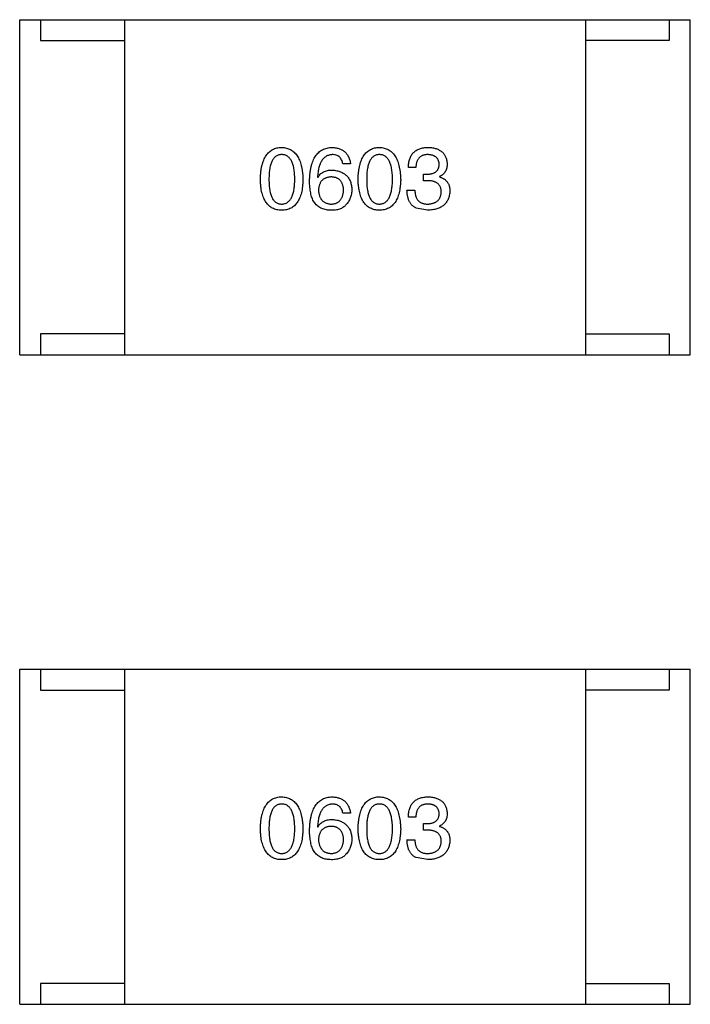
# Model space of a CAD drawing. Header units: inches. Extents: x -39 to 106, y -45 to 75.
# Tile 109 of 222: x 17.84 to 19.44, y -10.63 to -8.28. Entities that reach past the tile are written whole.
import ezdxf

# ---------------------------------------------------------------- set-up
doc = ezdxf.new("R2010")
doc.units = ezdxf.units.IN
doc.header["$LTSCALE"] = 1.21
doc.header["$MEASUREMENT"] = 0
doc.layers.get('0').update_dxf_attribs({"linetype": 'CONTINUOUS'})

msp = doc.modelspace()

# ---------------------------------------------------------------- linework, layer by layer
at = {"color": 7, "linetype": 'Continuous'}
for p, q in [((17.8443, -8.2801), (19.4443, -8.2801)), ((17.8443, -9.0801), (17.8443, -8.2801)), ((17.8943, -8.2801), (17.8943, -8.3301)), ((18.0943, -8.2801), (18.0943, -9.0801)), ((19.1943, -8.2801), (19.1943, -9.0801)), ((19.3943, -8.2801), (19.3943, -8.3301)), ((19.4443, -9.0801), (19.4443, -8.2801)), ((17.8943, -8.3301), (18.0943, -8.3301)), ((19.3943, -8.3301), (19.1943, -8.3301)), ((18.6335, -8.6243), (18.6155, -8.6243)), ((18.7896, -8.6333), (18.7716, -8.6333)), ((18.5548, -8.6563), (18.5556, -8.6571)), ((18.8076, -8.6489), (18.8175, -8.6489)), ((18.8076, -8.6645), (18.8076, -8.6489)), ((18.8167, -8.6645), (18.8076, -8.6645)), ((18.8462, -8.6546), (18.8462, -8.6555)), ((18.7683, -8.6874), (18.7872, -8.6874)), ((18.8175, -8.735), (18.7904, -8.73)), ((18.0943, -9.0301), (17.8943, -9.0301)), ((17.8943, -9.0301), (17.8943, -9.0801)), ((19.1943, -9.0301), (19.3943, -9.0301)), ((19.3943, -9.0301), (19.3943, -9.0801)), ((17.8443, -9.0801), (19.4443, -9.0801)), ((17.8443, -9.8301), (19.4443, -9.8301)), ((17.8443, -10.6301), (17.8443, -9.8301)), ((17.8943, -9.8301), (17.8943, -9.8801)), ((18.0943, -9.8301), (18.0943, -10.6301)), ((19.1943, -9.8301), (19.1943, -10.6301)), ((19.3943, -9.8301), (19.3943, -9.8801)), ((19.4443, -10.6301), (19.4443, -9.8301)), ((17.8943, -9.8801), (18.0943, -9.8801)), ((19.3943, -9.8801), (19.1943, -9.8801)), ((18.6335, -10.1743), (18.6155, -10.1743)), ((18.7896, -10.1833), (18.7716, -10.1833)), ((18.8076, -10.1989), (18.8175, -10.1989)), ((18.8076, -10.2145), (18.8076, -10.1989)), ((18.5548, -10.2063), (18.5556, -10.2071)), ((18.8167, -10.2145), (18.8076, -10.2145)), ((18.8462, -10.2046), (18.8462, -10.2054)), ((18.7683, -10.2374), (18.7872, -10.2374)), ((18.8175, -10.2849), (18.7904, -10.28)), ((18.0943, -10.5801), (17.8943, -10.5801)), ((17.8943, -10.5801), (17.8943, -10.6301)), ((19.1943, -10.5801), (19.3943, -10.5801)), ((19.3943, -10.5801), (19.3943, -10.6301)), ((17.8443, -10.6301), (19.4443, -10.6301))]:
    msp.add_line(p, q, dxfattribs=at)
for points, knots in [([(18.4186, -8.6612), (18.4187, -8.6581), (18.4189, -8.6522), (18.4196, -8.6437), (18.4207, -8.6357), (18.4223, -8.6283), (18.4241, -8.6215), (18.4264, -8.6152), (18.429, -8.6095), (18.432, -8.6045), (18.4353, -8.5999), (18.4391, -8.596), (18.4432, -8.5927), (18.4477, -8.5899), (18.4526, -8.5878), (18.4579, -8.5862), (18.4635, -8.5852), (18.4674, -8.585), (18.4694, -8.585)], [0, 0, 0, 0, 0.088823, 0.172287, 0.250296, 0.323438, 0.392244, 0.456221, 0.516635, 0.573871, 0.628, 0.680335, 0.731489, 0.782557, 0.834044, 0.886738, 0.942089, 1, 1, 1, 1]), ([(18.4694, -8.585), (18.4714, -8.5851), (18.4752, -8.5853), (18.4807, -8.5864), (18.4859, -8.588), (18.4907, -8.5902), (18.4952, -8.593), (18.4993, -8.5964), (18.503, -8.6003), (18.5064, -8.6049), (18.5094, -8.6099), (18.5121, -8.6156), (18.5143, -8.6218), (18.5162, -8.6286), (18.5178, -8.6359), (18.519, -8.6438), (18.5198, -8.6523), (18.5201, -8.6582), (18.5202, -8.6612)], [0, 0, 0, 0, 0.057415, 0.112361, 0.16496, 0.216437, 0.267441, 0.318839, 0.371478, 0.426325, 0.483626, 0.544235, 0.608673, 0.677374, 0.750405, 0.828394, 0.911525, 1, 1, 1, 1]), ([(18.536, -8.6645), (18.5361, -8.6613), (18.5363, -8.6552), (18.5371, -8.6464), (18.5382, -8.6381), (18.5399, -8.6304), (18.5418, -8.6233), (18.5442, -8.6169), (18.547, -8.611), (18.5502, -8.6057), (18.5537, -8.601), (18.5578, -8.5969), (18.5622, -8.5933), (18.567, -8.5904), (18.5722, -8.5881), (18.5778, -8.5864), (18.5838, -8.5853), (18.588, -8.5851), (18.5901, -8.585)], [0, 0, 0, 0, 0.087517, 0.169686, 0.246944, 0.319347, 0.387088, 0.450961, 0.511075, 0.567974, 0.622351, 0.675039, 0.726853, 0.778688, 0.83093, 0.884738, 0.941043, 1, 1, 1, 1]), ([(18.5901, -8.585), (18.5917, -8.5851), (18.5948, -8.5854), (18.5993, -8.586), (18.6035, -8.587), (18.6075, -8.5883), (18.6112, -8.5898), (18.6146, -8.5916), (18.6178, -8.5936), (18.6207, -8.596), (18.6232, -8.5986), (18.6255, -8.6015), (18.6276, -8.6046), (18.6293, -8.608), (18.6308, -8.6117), (18.632, -8.6157), (18.633, -8.6199), (18.6333, -8.6228), (18.6335, -8.6243)], [0, 0, 0, 0, 0.073784, 0.144317, 0.211047, 0.274818, 0.336501, 0.395724, 0.453465, 0.510016, 0.566585, 0.622844, 0.680328, 0.739335, 0.800408, 0.863904, 0.93053, 1, 1, 1, 1]), ([(18.6517, -8.6612), (18.6518, -8.6581), (18.652, -8.6522), (18.6528, -8.6437), (18.6539, -8.6357), (18.6554, -8.6283), (18.6573, -8.6215), (18.6595, -8.6152), (18.6621, -8.6095), (18.6651, -8.6045), (18.6685, -8.5999), (18.6722, -8.596), (18.6764, -8.5927), (18.6809, -8.5899), (18.6858, -8.5878), (18.691, -8.5862), (18.6967, -8.5852), (18.7006, -8.585), (18.7025, -8.585)], [0, 0, 0, 0, 0.088823, 0.172287, 0.250296, 0.323438, 0.392244, 0.456221, 0.516635, 0.573871, 0.628, 0.680335, 0.731489, 0.782557, 0.834044, 0.886738, 0.942089, 1, 1, 1, 1]), ([(18.7025, -8.585), (18.7045, -8.5851), (18.7083, -8.5853), (18.7139, -8.5864), (18.7191, -8.588), (18.7239, -8.5902), (18.7284, -8.593), (18.7325, -8.5964), (18.7362, -8.6003), (18.7396, -8.6049), (18.7426, -8.6099), (18.7452, -8.6156), (18.7475, -8.6218), (18.7494, -8.6286), (18.7509, -8.6359), (18.7521, -8.6438), (18.753, -8.6523), (18.7532, -8.6582), (18.7534, -8.6612)], [0, 0, 0, 0, 0.057415, 0.112361, 0.16496, 0.216437, 0.267441, 0.318839, 0.371478, 0.426325, 0.483626, 0.544235, 0.608673, 0.677374, 0.750405, 0.828394, 0.911525, 1, 1, 1, 1]), ([(18.7716, -8.6333), (18.7716, -8.6314), (18.7718, -8.6277), (18.7724, -8.6223), (18.7734, -8.6172), (18.7748, -8.6125), (18.7765, -8.6082), (18.7786, -8.6042), (18.781, -8.6006), (18.7838, -8.5974), (18.787, -8.5945), (18.7905, -8.5921), (18.7944, -8.5899), (18.7987, -8.5882), (18.8033, -8.5868), (18.8083, -8.5858), (18.8136, -8.5851), (18.8172, -8.585), (18.8191, -8.585)], [0, 0, 0, 0, 0.074804, 0.144899, 0.211458, 0.274554, 0.334363, 0.392059, 0.448123, 0.503024, 0.558154, 0.613471, 0.670844, 0.729926, 0.792003, 0.857405, 0.926768, 1, 1, 1, 1]), ([(18.8191, -8.585), (18.8208, -8.585), (18.8242, -8.5852), (18.8291, -8.5859), (18.8336, -8.5867), (18.8379, -8.5879), (18.8418, -8.5893), (18.8454, -8.5911), (18.8487, -8.593), (18.8517, -8.5953), (18.8544, -8.5979), (18.8568, -8.6007), (18.8588, -8.6039), (18.8606, -8.6072), (18.8619, -8.6109), (18.863, -8.6149), (18.8638, -8.6191), (18.8641, -8.622), (18.8642, -8.6235)], [0, 0, 0, 0, 0.077845, 0.151584, 0.221397, 0.287366, 0.350104, 0.410398, 0.467998, 0.524388, 0.579979, 0.635152, 0.690917, 0.747936, 0.806661, 0.867861, 0.932479, 1, 1, 1, 1]), ([(18.4694, -8.6022), (18.4682, -8.6022), (18.4658, -8.6023), (18.4623, -8.603), (18.4591, -8.6041), (18.4561, -8.6058), (18.4533, -8.6079), (18.4508, -8.6105), (18.4486, -8.6135), (18.4466, -8.617), (18.4448, -8.6209), (18.4432, -8.6253), (18.442, -8.6302), (18.4409, -8.6355), (18.4401, -8.6413), (18.4395, -8.6475), (18.4391, -8.6542), (18.4391, -8.6588), (18.4391, -8.6612)], [0, 0, 0, 0, 0.049764, 0.097007, 0.143217, 0.188577, 0.235116, 0.282997, 0.333719, 0.387776, 0.445989, 0.508679, 0.576563, 0.649481, 0.728235, 0.812722, 0.903548, 1, 1, 1, 1]), ([(18.5005, -8.6612), (18.5005, -8.6588), (18.5005, -8.6542), (18.5001, -8.6475), (18.4995, -8.6413), (18.4987, -8.6355), (18.4976, -8.6302), (18.4963, -8.6253), (18.4947, -8.6209), (18.4929, -8.617), (18.4908, -8.6135), (18.4885, -8.6105), (18.4859, -8.6079), (18.4831, -8.6058), (18.48, -8.6041), (18.4767, -8.603), (18.4731, -8.6023), (18.4707, -8.6022), (18.4694, -8.6022)], [0, 0, 0, 0, 0.095719, 0.185854, 0.269738, 0.347952, 0.420315, 0.487894, 0.550245, 0.608186, 0.662454, 0.713283, 0.761375, 0.808209, 0.854301, 0.901312, 0.949396, 1, 1, 1, 1]), ([(18.5901, -8.6022), (18.5888, -8.6023), (18.5862, -8.6025), (18.5826, -8.6033), (18.5791, -8.6045), (18.5759, -8.6061), (18.5728, -8.6081), (18.57, -8.6105), (18.5675, -8.6134), (18.5652, -8.6165), (18.5631, -8.6201), (18.5612, -8.6241), (18.5596, -8.6285), (18.5582, -8.6333), (18.557, -8.6385), (18.556, -8.6441), (18.5553, -8.65), (18.555, -8.6542), (18.5548, -8.6563)], [0, 0, 0, 0, 0.054741, 0.107075, 0.158339, 0.208382, 0.258772, 0.310045, 0.362765, 0.417822, 0.475982, 0.537466, 0.602901, 0.673037, 0.747247, 0.826291, 0.910782, 1, 1, 1, 1]), ([(18.6155, -8.6243), (18.6151, -8.6226), (18.6144, -8.6192), (18.6125, -8.6147), (18.6101, -8.6108), (18.6072, -8.6076), (18.6037, -8.6051), (18.5996, -8.6034), (18.595, -8.6023), (18.5918, -8.6022), (18.5901, -8.6022)], [0, 0, 0, 0, 0.1439, 0.274233, 0.394478, 0.509388, 0.621911, 0.738504, 0.863414, 1, 1, 1, 1]), ([(18.7025, -8.6022), (18.7013, -8.6022), (18.6989, -8.6023), (18.6954, -8.603), (18.6922, -8.6041), (18.6892, -8.6058), (18.6865, -8.6079), (18.6839, -8.6105), (18.6817, -8.6135), (18.6797, -8.617), (18.6779, -8.6209), (18.6764, -8.6253), (18.6751, -8.6302), (18.674, -8.6355), (18.6732, -8.6413), (18.6727, -8.6475), (18.6723, -8.6542), (18.6722, -8.6588), (18.6722, -8.6612)], [0, 0, 0, 0, 0.049764, 0.097007, 0.143217, 0.188577, 0.235116, 0.282997, 0.333719, 0.387776, 0.445989, 0.508679, 0.576563, 0.649481, 0.728235, 0.812722, 0.903548, 1, 1, 1, 1]), ([(18.7337, -8.6612), (18.7337, -8.6588), (18.7336, -8.6542), (18.7333, -8.6475), (18.7327, -8.6413), (18.7318, -8.6355), (18.7307, -8.6302), (18.7294, -8.6253), (18.7278, -8.6209), (18.726, -8.617), (18.7239, -8.6135), (18.7216, -8.6105), (18.719, -8.6079), (18.7162, -8.6058), (18.7132, -8.6041), (18.7098, -8.603), (18.7063, -8.6023), (18.7038, -8.6022), (18.7025, -8.6022)], [0, 0, 0, 0, 0.095719, 0.185854, 0.269738, 0.347952, 0.420315, 0.487894, 0.550245, 0.608186, 0.662454, 0.713283, 0.761375, 0.808209, 0.854301, 0.901312, 0.949396, 1, 1, 1, 1]), ([(18.8183, -8.6022), (18.8172, -8.6022), (18.815, -8.6022), (18.8118, -8.6026), (18.8088, -8.6032), (18.8061, -8.6041), (18.8035, -8.6051), (18.8012, -8.6065), (18.7991, -8.6081), (18.7971, -8.6099), (18.7955, -8.612), (18.794, -8.6144), (18.7927, -8.6169), (18.7917, -8.6197), (18.7908, -8.6228), (18.7902, -8.6261), (18.7898, -8.6296), (18.7897, -8.6321), (18.7896, -8.6333)], [0, 0, 0, 0, 0.069877, 0.136363, 0.198671, 0.257968, 0.315462, 0.370709, 0.425568, 0.479847, 0.535753, 0.592303, 0.651386, 0.713311, 0.778642, 0.84836, 0.921866, 1, 1, 1, 1]), ([(18.8454, -8.6251), (18.8453, -8.6242), (18.8451, -8.6225), (18.8446, -8.62), (18.8439, -8.6176), (18.8431, -8.6154), (18.8421, -8.6134), (18.8408, -8.6115), (18.8394, -8.6098), (18.8378, -8.6083), (18.836, -8.6069), (18.834, -8.6057), (18.8319, -8.6047), (18.8295, -8.6038), (18.827, -8.6032), (18.8242, -8.6027), (18.8213, -8.6023), (18.8193, -8.6022), (18.8183, -8.6022)], [0, 0, 0, 0, 0.067655, 0.132224, 0.194132, 0.253145, 0.309858, 0.366002, 0.421361, 0.47702, 0.532632, 0.590536, 0.65067, 0.713258, 0.779588, 0.848803, 0.921949, 1, 1, 1, 1]), ([(18.8642, -8.6235), (18.8642, -8.6253), (18.8641, -8.6289), (18.8632, -8.634), (18.8618, -8.6386), (18.8598, -8.6428), (18.8573, -8.6465), (18.8541, -8.6497), (18.8504, -8.6525), (18.8476, -8.6539), (18.8462, -8.6546)], [0, 0, 0, 0, 0.143686, 0.277942, 0.40333, 0.521785, 0.638573, 0.755208, 0.874773, 1, 1, 1, 1]), ([(18.5556, -8.6571), (18.5565, -8.6557), (18.5582, -8.6528), (18.5614, -8.6491), (18.565, -8.646), (18.5692, -8.6434), (18.5738, -8.6415), (18.5788, -8.64), (18.5843, -8.6392), (18.5881, -8.6391), (18.5901, -8.6391)], [0, 0, 0, 0, 0.122276, 0.239997, 0.35611, 0.473903, 0.59404, 0.720428, 0.855383, 1, 1, 1, 1]), ([(18.5901, -8.6391), (18.5919, -8.6392), (18.5954, -8.6396), (18.6006, -8.6404), (18.6054, -8.6416), (18.6099, -8.6431), (18.614, -8.645), (18.6178, -8.6471), (18.6212, -8.6496), (18.6243, -8.6523), (18.6271, -8.6554), (18.6295, -8.6588), (18.6316, -8.6626), (18.6334, -8.6666), (18.6347, -8.671), (18.6358, -8.6756), (18.6365, -8.6806), (18.6367, -8.684), (18.6368, -8.6858)], [0, 0, 0, 0, 0.074228, 0.144548, 0.211288, 0.274576, 0.335162, 0.393915, 0.450599, 0.506657, 0.562409, 0.618617, 0.676096, 0.735061, 0.79654, 0.860906, 0.928473, 1, 1, 1, 1]), ([(18.8175, -8.6489), (18.8186, -8.6488), (18.8207, -8.6488), (18.8238, -8.6484), (18.8267, -8.6478), (18.8293, -8.6472), (18.8318, -8.6463), (18.8341, -8.6452), (18.8361, -8.644), (18.838, -8.6426), (18.8396, -8.641), (18.8411, -8.6392), (18.8423, -8.6373), (18.8434, -8.6352), (18.8442, -8.6329), (18.8448, -8.6305), (18.8452, -8.6279), (18.8453, -8.6261), (18.8454, -8.6251)], [0, 0, 0, 0, 0.079415, 0.154091, 0.22508, 0.29186, 0.355026, 0.415127, 0.472418, 0.528511, 0.583551, 0.638361, 0.693547, 0.750023, 0.807857, 0.868401, 0.932259, 1, 1, 1, 1]), ([(18.4694, -8.735), (18.4674, -8.7349), (18.4635, -8.7347), (18.4579, -8.7338), (18.4526, -8.7322), (18.4477, -8.7302), (18.4432, -8.7275), (18.4391, -8.7243), (18.4353, -8.7205), (18.432, -8.7161), (18.429, -8.7112), (18.4264, -8.7057), (18.4241, -8.6996), (18.4223, -8.693), (18.4207, -8.6859), (18.4196, -8.6781), (18.4189, -8.6699), (18.4187, -8.6641), (18.4186, -8.6612)], [0, 0, 0, 0, 0.059135, 0.115606, 0.169241, 0.221578, 0.273261, 0.324749, 0.377329, 0.431642, 0.488541, 0.548597, 0.612232, 0.680174, 0.752504, 0.829777, 0.912307, 1, 1, 1, 1]), ([(18.4391, -8.6612), (18.4391, -8.6636), (18.4391, -8.6682), (18.4395, -8.6749), (18.4401, -8.6811), (18.4409, -8.6869), (18.442, -8.6922), (18.4432, -8.6971), (18.4448, -8.7015), (18.4466, -8.7054), (18.4486, -8.7089), (18.4508, -8.7119), (18.4533, -8.7145), (18.4561, -8.7166), (18.459, -8.7182), (18.4623, -8.7194), (18.4658, -8.7201), (18.4682, -8.7202), (18.4694, -8.7202)], [0, 0, 0, 0, 0.096457, 0.187288, 0.27178, 0.350132, 0.423455, 0.491343, 0.554037, 0.612253, 0.666313, 0.717038, 0.764921, 0.811214, 0.856775, 0.902988, 0.950234, 1, 1, 1, 1]), ([(18.4694, -8.7202), (18.4707, -8.7201), (18.4731, -8.72), (18.4767, -8.7192), (18.48, -8.718), (18.4831, -8.7163), (18.4859, -8.7141), (18.4885, -8.7115), (18.4908, -8.7085), (18.4929, -8.705), (18.4947, -8.7011), (18.4963, -8.6967), (18.4976, -8.6919), (18.4987, -8.6866), (18.4995, -8.6809), (18.5001, -8.6747), (18.5005, -8.6681), (18.5005, -8.6635), (18.5005, -8.6612)], [0, 0, 0, 0, 0.050879, 0.099377, 0.146973, 0.193618, 0.240619, 0.289461, 0.34047, 0.395283, 0.453059, 0.515633, 0.582666, 0.655287, 0.732971, 0.815933, 0.905166, 1, 1, 1, 1]), ([(18.5202, -8.6612), (18.5201, -8.6641), (18.5199, -8.6699), (18.5191, -8.6781), (18.5181, -8.6859), (18.5165, -8.693), (18.5147, -8.6996), (18.5124, -8.7057), (18.5098, -8.7112), (18.5068, -8.7161), (18.5035, -8.7205), (18.4997, -8.7243), (18.4956, -8.7275), (18.491, -8.7302), (18.4861, -8.7322), (18.4809, -8.7338), (18.4753, -8.7347), (18.4714, -8.7349), (18.4694, -8.735)], [0, 0, 0, 0, 0.08769, 0.170218, 0.24749, 0.319818, 0.387758, 0.451391, 0.511445, 0.568185, 0.622681, 0.67526, 0.726746, 0.778428, 0.830764, 0.884397, 0.940866, 1, 1, 1, 1]), ([(18.5466, -8.7153), (18.5458, -8.7137), (18.544, -8.7105), (18.5418, -8.7053), (18.54, -8.6996), (18.5386, -8.6934), (18.5374, -8.6869), (18.5366, -8.6798), (18.536, -8.6723), (18.536, -8.6671), (18.536, -8.6645)], [0, 0, 0, 0, 0.101889, 0.209155, 0.322694, 0.442863, 0.569758, 0.70479, 0.848502, 1, 1, 1, 1]), ([(18.5876, -8.6555), (18.5864, -8.6555), (18.5842, -8.6556), (18.5809, -8.6561), (18.5778, -8.6568), (18.575, -8.6577), (18.5723, -8.6588), (18.5699, -8.6603), (18.5677, -8.6619), (18.5657, -8.6638), (18.5638, -8.6659), (18.5623, -8.6683), (18.5609, -8.6709), (18.5597, -8.6738), (18.5588, -8.6768), (18.558, -8.6802), (18.5575, -8.6837), (18.5574, -8.6862), (18.5573, -8.6874)], [0, 0, 0, 0, 0.070453, 0.136523, 0.199866, 0.260392, 0.318446, 0.374657, 0.430182, 0.485556, 0.541071, 0.598396, 0.657208, 0.718642, 0.783247, 0.851631, 0.923928, 1, 1, 1, 1]), ([(18.6171, -8.6866), (18.617, -8.6854), (18.6169, -8.683), (18.6164, -8.6795), (18.6156, -8.6763), (18.6147, -8.6733), (18.6136, -8.6705), (18.6123, -8.668), (18.6107, -8.6657), (18.609, -8.6636), (18.607, -8.6618), (18.6048, -8.6602), (18.6025, -8.6588), (18.5999, -8.6576), (18.5971, -8.6567), (18.5941, -8.6561), (18.5909, -8.6556), (18.5887, -8.6555), (18.5876, -8.6555)], [0, 0, 0, 0, 0.076288, 0.14871, 0.216387, 0.281386, 0.342528, 0.402111, 0.4591, 0.514852, 0.569974, 0.625644, 0.682226, 0.740156, 0.800362, 0.863471, 0.930116, 1, 1, 1, 1]), ([(18.7025, -8.735), (18.7006, -8.7349), (18.6967, -8.7347), (18.691, -8.7338), (18.6858, -8.7322), (18.6809, -8.7302), (18.6764, -8.7275), (18.6722, -8.7243), (18.6685, -8.7205), (18.6651, -8.7161), (18.6621, -8.7112), (18.6595, -8.7057), (18.6573, -8.6996), (18.6554, -8.693), (18.6539, -8.6859), (18.6528, -8.6781), (18.652, -8.6699), (18.6518, -8.6641), (18.6517, -8.6612)], [0, 0, 0, 0, 0.059135, 0.115606, 0.169241, 0.221578, 0.273261, 0.324749, 0.377329, 0.431642, 0.488541, 0.548597, 0.612232, 0.680174, 0.752504, 0.829777, 0.912307, 1, 1, 1, 1]), ([(18.6722, -8.6612), (18.6722, -8.6636), (18.6723, -8.6682), (18.6727, -8.6749), (18.6732, -8.6811), (18.674, -8.6869), (18.6751, -8.6922), (18.6764, -8.6971), (18.6779, -8.7015), (18.6797, -8.7054), (18.6817, -8.7089), (18.6839, -8.7119), (18.6865, -8.7145), (18.6892, -8.7166), (18.6922, -8.7182), (18.6954, -8.7194), (18.6989, -8.7201), (18.7013, -8.7202), (18.7025, -8.7202)], [0, 0, 0, 0, 0.096457, 0.187288, 0.27178, 0.350132, 0.423455, 0.491343, 0.554037, 0.612253, 0.666313, 0.717038, 0.764921, 0.811214, 0.856775, 0.902988, 0.950234, 1, 1, 1, 1]), ([(18.7025, -8.7202), (18.7038, -8.7201), (18.7063, -8.72), (18.7098, -8.7192), (18.7132, -8.718), (18.7162, -8.7163), (18.7191, -8.7141), (18.7216, -8.7115), (18.7239, -8.7085), (18.726, -8.705), (18.7279, -8.7011), (18.7294, -8.6967), (18.7307, -8.6919), (18.7318, -8.6866), (18.7327, -8.6809), (18.7333, -8.6747), (18.7336, -8.6681), (18.7337, -8.6635), (18.7337, -8.6612)], [0, 0, 0, 0, 0.050879, 0.099377, 0.146973, 0.193618, 0.240619, 0.289461, 0.34047, 0.395283, 0.453059, 0.515633, 0.582666, 0.655287, 0.732971, 0.815933, 0.905166, 1, 1, 1, 1]), ([(18.7534, -8.6612), (18.7533, -8.6641), (18.7531, -8.6699), (18.7523, -8.6781), (18.7512, -8.6859), (18.7497, -8.693), (18.7478, -8.6996), (18.7456, -8.7057), (18.743, -8.7112), (18.74, -8.7161), (18.7366, -8.7205), (18.7329, -8.7243), (18.7287, -8.7275), (18.7242, -8.7302), (18.7193, -8.7322), (18.714, -8.7338), (18.7084, -8.7347), (18.7045, -8.7349), (18.7025, -8.735)], [0, 0, 0, 0, 0.08769, 0.170218, 0.24749, 0.319818, 0.387758, 0.451391, 0.511445, 0.568185, 0.622681, 0.67526, 0.726746, 0.778428, 0.830764, 0.884397, 0.940866, 1, 1, 1, 1]), ([(18.8503, -8.6915), (18.8503, -8.6904), (18.8502, -8.6883), (18.8498, -8.6852), (18.8491, -8.6824), (18.8482, -8.6797), (18.8471, -8.6772), (18.8456, -8.675), (18.8439, -8.673), (18.8419, -8.6712), (18.8396, -8.6696), (18.8371, -8.6682), (18.8344, -8.667), (18.8313, -8.6661), (18.828, -8.6653), (18.8245, -8.6649), (18.8206, -8.6645), (18.818, -8.6645), (18.8167, -8.6645)], [0, 0, 0, 0, 0.066518, 0.129194, 0.188613, 0.245254, 0.300032, 0.353805, 0.407079, 0.461108, 0.516272, 0.574141, 0.634837, 0.699275, 0.767504, 0.840272, 0.917505, 1, 1, 1, 1]), ([(18.8462, -8.6555), (18.8472, -8.6558), (18.8491, -8.6564), (18.8519, -8.6575), (18.8545, -8.6588), (18.8569, -8.6603), (18.8591, -8.6619), (18.8612, -8.6636), (18.863, -8.6655), (18.8647, -8.6675), (18.8661, -8.6697), (18.8674, -8.672), (18.8684, -8.6745), (18.8692, -8.6772), (18.87, -8.6799), (18.8704, -8.6828), (18.8707, -8.6859), (18.8707, -8.688), (18.8708, -8.6891)], [0, 0, 0, 0, 0.069445, 0.136039, 0.200011, 0.261745, 0.322328, 0.381403, 0.438864, 0.496655, 0.554398, 0.612391, 0.672266, 0.733005, 0.79604, 0.861293, 0.928785, 1, 1, 1, 1]), ([(18.5573, -8.6874), (18.5574, -8.6887), (18.5575, -8.6912), (18.5581, -8.6949), (18.5588, -8.6983), (18.5598, -8.7014), (18.5609, -8.7043), (18.5624, -8.707), (18.564, -8.7095), (18.5659, -8.7116), (18.5679, -8.7136), (18.5702, -8.7152), (18.5727, -8.7167), (18.5754, -8.7179), (18.5784, -8.7189), (18.5815, -8.7196), (18.5849, -8.7201), (18.5872, -8.7202), (18.5884, -8.7202)], [0, 0, 0, 0, 0.076467, 0.148148, 0.216496, 0.280559, 0.342274, 0.401168, 0.458322, 0.514073, 0.569257, 0.62465, 0.68124, 0.739113, 0.799947, 0.862804, 0.929597, 1, 1, 1, 1]), ([(18.5884, -8.7202), (18.5895, -8.7201), (18.5917, -8.7199), (18.5948, -8.7194), (18.5977, -8.7186), (18.6004, -8.7176), (18.6029, -8.7163), (18.6052, -8.7148), (18.6073, -8.713), (18.6092, -8.711), (18.6109, -8.7088), (18.6124, -8.7063), (18.6137, -8.7036), (18.6148, -8.7007), (18.6157, -8.6975), (18.6163, -8.6941), (18.6169, -8.6904), (18.617, -8.6879), (18.6171, -8.6866)], [0, 0, 0, 0, 0.066682, 0.130303, 0.190802, 0.248749, 0.30534, 0.361219, 0.415721, 0.471765, 0.528279, 0.586428, 0.64659, 0.710143, 0.776461, 0.846692, 0.921137, 1, 1, 1, 1]), ([(18.6368, -8.6858), (18.6367, -8.6875), (18.6366, -8.691), (18.636, -8.6961), (18.6348, -8.701), (18.6332, -8.7057), (18.6311, -8.7102), (18.6286, -8.7146), (18.6255, -8.7188), (18.6232, -8.7214), (18.622, -8.7227)], [0, 0, 0, 0, 0.12904, 0.253809, 0.377066, 0.499122, 0.621469, 0.744665, 0.870607, 1, 1, 1, 1]), ([(18.7904, -8.73), (18.7896, -8.7296), (18.7878, -8.7288), (18.7854, -8.7272), (18.7831, -8.7256), (18.781, -8.7237), (18.7791, -8.7217), (18.7773, -8.7195), (18.7757, -8.717), (18.7742, -8.7145), (18.7729, -8.7117), (18.7717, -8.7088), (18.7708, -8.7056), (18.77, -8.7023), (18.7693, -8.6989), (18.7688, -8.6952), (18.7685, -8.6914), (18.7684, -8.6888), (18.7683, -8.6874)], [0, 0, 0, 0, 0.056906, 0.113264, 0.168825, 0.223843, 0.279195, 0.335267, 0.392098, 0.450414, 0.51054, 0.572219, 0.636652, 0.703156, 0.773102, 0.845505, 0.921063, 1, 1, 1, 1]), ([(18.7872, -8.6874), (18.7872, -8.6887), (18.7873, -8.6913), (18.7878, -8.695), (18.7884, -8.6985), (18.7893, -8.7017), (18.7905, -8.7047), (18.7919, -8.7074), (18.7935, -8.7098), (18.7953, -8.712), (18.7974, -8.714), (18.7997, -8.7157), (18.8022, -8.7171), (18.805, -8.7182), (18.808, -8.7191), (18.8112, -8.7197), (18.8147, -8.7201), (18.8171, -8.7202), (18.8183, -8.7202)], [0, 0, 0, 0, 0.07723, 0.149593, 0.217944, 0.282232, 0.34411, 0.402297, 0.458791, 0.513966, 0.568538, 0.623291, 0.679957, 0.737243, 0.798142, 0.86118, 0.928728, 1, 1, 1, 1]), ([(18.8708, -8.6891), (18.8706, -8.6909), (18.8704, -8.6943), (18.8695, -8.6994), (18.8682, -8.7041), (18.8666, -8.7085), (18.8646, -8.7126), (18.8622, -8.7163), (18.8594, -8.7197), (18.8563, -8.7227), (18.8527, -8.7255), (18.8488, -8.7278), (18.8445, -8.7299), (18.8398, -8.7316), (18.8348, -8.7329), (18.8293, -8.734), (18.8235, -8.7347), (18.8195, -8.7349), (18.8175, -8.735)], [0, 0, 0, 0, 0.068236, 0.132937, 0.194125, 0.253174, 0.310181, 0.365986, 0.421096, 0.476216, 0.532352, 0.590232, 0.649824, 0.71274, 0.778406, 0.848058, 0.921922, 1, 1, 1, 1]), ([(18.8183, -8.7202), (18.8195, -8.7201), (18.8219, -8.72), (18.8254, -8.7194), (18.8286, -8.7187), (18.8316, -8.7179), (18.8344, -8.7168), (18.837, -8.7155), (18.8394, -8.714), (18.8415, -8.7123), (18.8434, -8.7103), (18.8451, -8.7083), (18.8465, -8.7059), (18.8477, -8.7034), (18.8487, -8.7008), (18.8495, -8.6978), (18.85, -8.6948), (18.8502, -8.6926), (18.8503, -8.6915)], [0, 0, 0, 0, 0.076694, 0.149502, 0.218019, 0.283183, 0.345589, 0.405199, 0.462852, 0.519478, 0.575313, 0.630559, 0.687006, 0.744638, 0.804006, 0.866059, 0.931486, 1, 1, 1, 1]), ([(18.5852, -8.735), (18.5831, -8.7348), (18.5791, -8.7346), (18.5733, -8.7335), (18.5678, -8.7319), (18.5628, -8.7297), (18.5581, -8.727), (18.5539, -8.7236), (18.5499, -8.7198), (18.5477, -8.7168), (18.5466, -8.7153)], [0, 0, 0, 0, 0.137449, 0.267856, 0.393219, 0.514735, 0.63397, 0.753734, 0.874967, 1, 1, 1, 1]), ([(18.622, -8.7227), (18.6211, -8.7237), (18.6192, -8.7258), (18.6157, -8.7284), (18.6118, -8.7307), (18.6074, -8.7324), (18.6025, -8.7337), (18.5972, -8.7346), (18.5913, -8.7351), (18.5873, -8.735), (18.5852, -8.735)], [0, 0, 0, 0, 0.105033, 0.21147, 0.321511, 0.438526, 0.563605, 0.698055, 0.843218, 1, 1, 1, 1]), ([(18.4186, -10.2112), (18.4187, -10.2081), (18.4189, -10.2022), (18.4196, -10.1937), (18.4207, -10.1857), (18.4223, -10.1783), (18.4241, -10.1714), (18.4264, -10.1652), (18.429, -10.1595), (18.432, -10.1544), (18.4353, -10.1499), (18.4391, -10.146), (18.4432, -10.1427), (18.4477, -10.1399), (18.4526, -10.1378), (18.4579, -10.1362), (18.4635, -10.1352), (18.4674, -10.135), (18.4694, -10.1349)], [0, 0, 0, 0, 0.088823, 0.172287, 0.250296, 0.323438, 0.392244, 0.456221, 0.516635, 0.573871, 0.628, 0.680335, 0.731489, 0.782557, 0.834044, 0.886738, 0.942089, 1, 1, 1, 1]), ([(18.4694, -10.1349), (18.4714, -10.1351), (18.4752, -10.1353), (18.4807, -10.1364), (18.4859, -10.138), (18.4907, -10.1402), (18.4952, -10.143), (18.4993, -10.1464), (18.503, -10.1503), (18.5064, -10.1548), (18.5094, -10.1599), (18.5121, -10.1656), (18.5143, -10.1718), (18.5162, -10.1786), (18.5178, -10.1859), (18.519, -10.1938), (18.5198, -10.2023), (18.5201, -10.2082), (18.5202, -10.2112)], [0, 0, 0, 0, 0.057415, 0.112361, 0.16496, 0.216437, 0.267441, 0.318839, 0.371478, 0.426325, 0.483626, 0.544235, 0.608673, 0.677374, 0.750405, 0.828394, 0.911525, 1, 1, 1, 1]), ([(18.536, -10.2145), (18.5361, -10.2113), (18.5363, -10.2052), (18.5371, -10.1963), (18.5382, -10.1881), (18.5399, -10.1804), (18.5418, -10.1733), (18.5442, -10.1669), (18.547, -10.161), (18.5502, -10.1557), (18.5537, -10.1509), (18.5578, -10.1468), (18.5622, -10.1433), (18.567, -10.1404), (18.5722, -10.1381), (18.5778, -10.1364), (18.5838, -10.1353), (18.588, -10.1351), (18.5901, -10.1349)], [0, 0, 0, 0, 0.087517, 0.169686, 0.246944, 0.319347, 0.387088, 0.450961, 0.511075, 0.567974, 0.622351, 0.675039, 0.726853, 0.778688, 0.83093, 0.884738, 0.941043, 1, 1, 1, 1]), ([(18.5901, -10.1349), (18.5917, -10.1351), (18.5948, -10.1353), (18.5993, -10.136), (18.6035, -10.137), (18.6075, -10.1383), (18.6112, -10.1398), (18.6146, -10.1416), (18.6178, -10.1436), (18.6207, -10.1459), (18.6232, -10.1486), (18.6255, -10.1515), (18.6276, -10.1546), (18.6293, -10.158), (18.6308, -10.1617), (18.632, -10.1657), (18.633, -10.1699), (18.6333, -10.1728), (18.6335, -10.1743)], [0, 0, 0, 0, 0.073784, 0.144317, 0.211047, 0.274818, 0.336501, 0.395724, 0.453465, 0.510016, 0.566585, 0.622844, 0.680328, 0.739335, 0.800408, 0.863904, 0.93053, 1, 1, 1, 1]), ([(18.6517, -10.2112), (18.6518, -10.2081), (18.652, -10.2022), (18.6528, -10.1937), (18.6539, -10.1857), (18.6554, -10.1783), (18.6573, -10.1714), (18.6595, -10.1652), (18.6621, -10.1595), (18.6651, -10.1544), (18.6685, -10.1499), (18.6722, -10.146), (18.6764, -10.1427), (18.6809, -10.1399), (18.6858, -10.1378), (18.691, -10.1362), (18.6967, -10.1352), (18.7006, -10.135), (18.7025, -10.1349)], [0, 0, 0, 0, 0.088823, 0.172287, 0.250296, 0.323438, 0.392244, 0.456221, 0.516635, 0.573871, 0.628, 0.680335, 0.731489, 0.782557, 0.834044, 0.886738, 0.942089, 1, 1, 1, 1]), ([(18.7025, -10.1349), (18.7045, -10.1351), (18.7083, -10.1353), (18.7139, -10.1364), (18.7191, -10.138), (18.7239, -10.1402), (18.7284, -10.143), (18.7325, -10.1464), (18.7362, -10.1503), (18.7396, -10.1548), (18.7426, -10.1599), (18.7452, -10.1656), (18.7475, -10.1718), (18.7494, -10.1786), (18.7509, -10.1859), (18.7521, -10.1938), (18.753, -10.2023), (18.7532, -10.2082), (18.7534, -10.2112)], [0, 0, 0, 0, 0.057415, 0.112361, 0.16496, 0.216437, 0.267441, 0.318839, 0.371478, 0.426325, 0.483626, 0.544235, 0.608673, 0.677374, 0.750405, 0.828394, 0.911525, 1, 1, 1, 1]), ([(18.7716, -10.1833), (18.7716, -10.1814), (18.7718, -10.1777), (18.7724, -10.1722), (18.7734, -10.1672), (18.7748, -10.1625), (18.7765, -10.1582), (18.7786, -10.1542), (18.781, -10.1506), (18.7838, -10.1474), (18.787, -10.1445), (18.7905, -10.142), (18.7944, -10.1399), (18.7987, -10.1382), (18.8033, -10.1368), (18.8083, -10.1358), (18.8136, -10.1351), (18.8172, -10.135), (18.8191, -10.1349)], [0, 0, 0, 0, 0.074804, 0.144899, 0.211458, 0.274554, 0.334363, 0.392059, 0.448123, 0.503024, 0.558154, 0.613471, 0.670844, 0.729926, 0.792003, 0.857405, 0.926768, 1, 1, 1, 1]), ([(18.8191, -10.1349), (18.8208, -10.135), (18.8242, -10.1352), (18.8291, -10.1359), (18.8336, -10.1367), (18.8379, -10.1379), (18.8418, -10.1393), (18.8454, -10.1411), (18.8487, -10.143), (18.8517, -10.1453), (18.8544, -10.1479), (18.8568, -10.1507), (18.8588, -10.1539), (18.8606, -10.1572), (18.8619, -10.1609), (18.863, -10.1649), (18.8638, -10.1691), (18.8641, -10.172), (18.8642, -10.1735)], [0, 0, 0, 0, 0.077845, 0.151584, 0.221397, 0.287366, 0.350104, 0.410398, 0.467998, 0.524388, 0.579979, 0.635152, 0.690917, 0.747936, 0.806661, 0.867861, 0.932479, 1, 1, 1, 1]), ([(18.4694, -10.1522), (18.4682, -10.1522), (18.4658, -10.1523), (18.4623, -10.153), (18.4591, -10.1541), (18.4561, -10.1558), (18.4533, -10.1579), (18.4508, -10.1604), (18.4486, -10.1635), (18.4466, -10.167), (18.4448, -10.1709), (18.4432, -10.1753), (18.442, -10.1802), (18.4409, -10.1855), (18.4401, -10.1912), (18.4395, -10.1975), (18.4391, -10.2042), (18.4391, -10.2088), (18.4391, -10.2112)], [0, 0, 0, 0, 0.049764, 0.097007, 0.143217, 0.188577, 0.235116, 0.282997, 0.333719, 0.387776, 0.445989, 0.508679, 0.576563, 0.649481, 0.728235, 0.812722, 0.903548, 1, 1, 1, 1]), ([(18.5005, -10.2112), (18.5005, -10.2088), (18.5005, -10.2042), (18.5001, -10.1975), (18.4995, -10.1912), (18.4987, -10.1855), (18.4976, -10.1802), (18.4963, -10.1753), (18.4947, -10.1709), (18.4929, -10.167), (18.4908, -10.1635), (18.4885, -10.1604), (18.4859, -10.1579), (18.4831, -10.1558), (18.48, -10.1541), (18.4767, -10.153), (18.4731, -10.1523), (18.4707, -10.1522), (18.4694, -10.1522)], [0, 0, 0, 0, 0.095719, 0.185854, 0.269738, 0.347952, 0.420315, 0.487894, 0.550245, 0.608186, 0.662454, 0.713283, 0.761375, 0.808209, 0.854301, 0.901312, 0.949396, 1, 1, 1, 1]), ([(18.5901, -10.1522), (18.5888, -10.1523), (18.5862, -10.1524), (18.5826, -10.1533), (18.5791, -10.1545), (18.5759, -10.1561), (18.5728, -10.1581), (18.57, -10.1605), (18.5675, -10.1633), (18.5652, -10.1665), (18.5631, -10.1701), (18.5612, -10.1741), (18.5596, -10.1785), (18.5582, -10.1833), (18.557, -10.1885), (18.556, -10.1941), (18.5553, -10.2), (18.555, -10.2041), (18.5548, -10.2063)], [0, 0, 0, 0, 0.054741, 0.107075, 0.158339, 0.208382, 0.258772, 0.310045, 0.362765, 0.417822, 0.475982, 0.537466, 0.602901, 0.673037, 0.747247, 0.826291, 0.910782, 1, 1, 1, 1]), ([(18.6155, -10.1743), (18.6151, -10.1725), (18.6144, -10.1692), (18.6125, -10.1647), (18.6101, -10.1608), (18.6072, -10.1576), (18.6037, -10.1551), (18.5996, -10.1534), (18.595, -10.1523), (18.5918, -10.1522), (18.5901, -10.1522)], [0, 0, 0, 0, 0.1439, 0.274233, 0.394478, 0.509388, 0.621911, 0.738504, 0.863414, 1, 1, 1, 1]), ([(18.7025, -10.1522), (18.7013, -10.1522), (18.6989, -10.1523), (18.6954, -10.153), (18.6922, -10.1541), (18.6892, -10.1558), (18.6865, -10.1579), (18.6839, -10.1604), (18.6817, -10.1635), (18.6797, -10.167), (18.6779, -10.1709), (18.6764, -10.1753), (18.6751, -10.1802), (18.674, -10.1855), (18.6732, -10.1912), (18.6727, -10.1975), (18.6723, -10.2042), (18.6722, -10.2088), (18.6722, -10.2112)], [0, 0, 0, 0, 0.049764, 0.097007, 0.143217, 0.188577, 0.235116, 0.282997, 0.333719, 0.387776, 0.445989, 0.508679, 0.576563, 0.649481, 0.728235, 0.812722, 0.903548, 1, 1, 1, 1]), ([(18.7337, -10.2112), (18.7337, -10.2088), (18.7336, -10.2042), (18.7333, -10.1975), (18.7327, -10.1912), (18.7318, -10.1855), (18.7307, -10.1802), (18.7294, -10.1753), (18.7278, -10.1709), (18.726, -10.167), (18.7239, -10.1635), (18.7216, -10.1604), (18.719, -10.1579), (18.7162, -10.1558), (18.7132, -10.1541), (18.7098, -10.153), (18.7063, -10.1523), (18.7038, -10.1522), (18.7025, -10.1522)], [0, 0, 0, 0, 0.095719, 0.185854, 0.269738, 0.347952, 0.420315, 0.487894, 0.550245, 0.608186, 0.662454, 0.713283, 0.761375, 0.808209, 0.854301, 0.901312, 0.949396, 1, 1, 1, 1]), ([(18.8183, -10.1522), (18.8172, -10.1522), (18.815, -10.1522), (18.8118, -10.1526), (18.8088, -10.1532), (18.8061, -10.1541), (18.8035, -10.1551), (18.8012, -10.1565), (18.7991, -10.1581), (18.7971, -10.1599), (18.7955, -10.162), (18.794, -10.1643), (18.7927, -10.1669), (18.7917, -10.1697), (18.7908, -10.1728), (18.7902, -10.1761), (18.7898, -10.1796), (18.7897, -10.1821), (18.7896, -10.1833)], [0, 0, 0, 0, 0.069877, 0.136363, 0.198671, 0.257968, 0.315462, 0.370709, 0.425568, 0.479847, 0.535753, 0.592303, 0.651386, 0.713311, 0.778642, 0.84836, 0.921866, 1, 1, 1, 1]), ([(18.8175, -10.1989), (18.8186, -10.1988), (18.8207, -10.1987), (18.8238, -10.1984), (18.8267, -10.1978), (18.8293, -10.1971), (18.8318, -10.1963), (18.8341, -10.1952), (18.8361, -10.194), (18.838, -10.1926), (18.8396, -10.191), (18.8411, -10.1892), (18.8423, -10.1873), (18.8434, -10.1852), (18.8442, -10.1829), (18.8448, -10.1805), (18.8452, -10.1779), (18.8453, -10.176), (18.8454, -10.1751)], [0, 0, 0, 0, 0.079415, 0.154091, 0.22508, 0.29186, 0.355026, 0.415127, 0.472418, 0.528511, 0.583551, 0.638361, 0.693547, 0.750023, 0.807857, 0.868401, 0.932259, 1, 1, 1, 1]), ([(18.8454, -10.1751), (18.8453, -10.1742), (18.8451, -10.1725), (18.8446, -10.1699), (18.8439, -10.1676), (18.8431, -10.1654), (18.8421, -10.1633), (18.8408, -10.1615), (18.8394, -10.1598), (18.8378, -10.1583), (18.836, -10.1569), (18.834, -10.1557), (18.8319, -10.1547), (18.8295, -10.1538), (18.827, -10.1532), (18.8242, -10.1527), (18.8213, -10.1523), (18.8193, -10.1522), (18.8183, -10.1522)], [0, 0, 0, 0, 0.067655, 0.132224, 0.194132, 0.253145, 0.309858, 0.366002, 0.421361, 0.47702, 0.532632, 0.590536, 0.65067, 0.713258, 0.779588, 0.848803, 0.921949, 1, 1, 1, 1]), ([(18.8642, -10.1735), (18.8642, -10.1753), (18.8641, -10.1789), (18.8632, -10.184), (18.8618, -10.1886), (18.8598, -10.1928), (18.8573, -10.1965), (18.8541, -10.1997), (18.8504, -10.2025), (18.8476, -10.2039), (18.8462, -10.2046)], [0, 0, 0, 0, 0.143686, 0.277942, 0.40333, 0.521785, 0.638573, 0.755208, 0.874773, 1, 1, 1, 1]), ([(18.5556, -10.2071), (18.5565, -10.2056), (18.5582, -10.2028), (18.5614, -10.1991), (18.565, -10.196), (18.5692, -10.1934), (18.5738, -10.1915), (18.5788, -10.19), (18.5843, -10.1892), (18.5881, -10.1891), (18.5901, -10.189)], [0, 0, 0, 0, 0.122276, 0.239997, 0.35611, 0.473903, 0.59404, 0.720428, 0.855383, 1, 1, 1, 1]), ([(18.5901, -10.189), (18.5919, -10.1892), (18.5954, -10.1895), (18.6006, -10.1904), (18.6054, -10.1916), (18.6099, -10.1931), (18.614, -10.195), (18.6178, -10.197), (18.6212, -10.1996), (18.6243, -10.2023), (18.6271, -10.2054), (18.6295, -10.2088), (18.6316, -10.2125), (18.6334, -10.2166), (18.6347, -10.2209), (18.6358, -10.2256), (18.6365, -10.2306), (18.6367, -10.234), (18.6368, -10.2358)], [0, 0, 0, 0, 0.074228, 0.144548, 0.211288, 0.274576, 0.335162, 0.393915, 0.450599, 0.506657, 0.562409, 0.618617, 0.676096, 0.735061, 0.79654, 0.860906, 0.928473, 1, 1, 1, 1]), ([(18.4694, -10.2849), (18.4674, -10.2849), (18.4635, -10.2847), (18.4579, -10.2837), (18.4526, -10.2822), (18.4477, -10.2801), (18.4432, -10.2775), (18.4391, -10.2743), (18.4353, -10.2705), (18.432, -10.2661), (18.429, -10.2612), (18.4264, -10.2557), (18.4241, -10.2496), (18.4223, -10.243), (18.4207, -10.2359), (18.4196, -10.2281), (18.4189, -10.2198), (18.4187, -10.2141), (18.4186, -10.2112)], [0, 0, 0, 0, 0.059135, 0.115606, 0.169241, 0.221578, 0.273261, 0.324749, 0.377329, 0.431642, 0.488541, 0.548597, 0.612232, 0.680174, 0.752504, 0.829777, 0.912307, 1, 1, 1, 1]), ([(18.4391, -10.2112), (18.4391, -10.2136), (18.4391, -10.2182), (18.4395, -10.2249), (18.4401, -10.2311), (18.4409, -10.2369), (18.442, -10.2422), (18.4432, -10.2471), (18.4448, -10.2514), (18.4466, -10.2554), (18.4486, -10.2589), (18.4508, -10.2619), (18.4533, -10.2645), (18.4561, -10.2665), (18.459, -10.2682), (18.4623, -10.2694), (18.4658, -10.27), (18.4682, -10.2701), (18.4694, -10.2702)], [0, 0, 0, 0, 0.096457, 0.187288, 0.27178, 0.350132, 0.423455, 0.491343, 0.554037, 0.612253, 0.666313, 0.717038, 0.764921, 0.811214, 0.856775, 0.902988, 0.950234, 1, 1, 1, 1]), ([(18.4694, -10.2702), (18.4707, -10.2701), (18.4731, -10.27), (18.4767, -10.2692), (18.48, -10.2679), (18.4831, -10.2662), (18.4859, -10.2641), (18.4885, -10.2615), (18.4908, -10.2585), (18.4929, -10.255), (18.4947, -10.251), (18.4963, -10.2467), (18.4976, -10.2418), (18.4987, -10.2366), (18.4995, -10.2308), (18.5001, -10.2247), (18.5005, -10.2181), (18.5005, -10.2135), (18.5005, -10.2112)], [0, 0, 0, 0, 0.050879, 0.099377, 0.146973, 0.193618, 0.240619, 0.289461, 0.34047, 0.395283, 0.453059, 0.515633, 0.582666, 0.655287, 0.732971, 0.815933, 0.905166, 1, 1, 1, 1]), ([(18.5202, -10.2112), (18.5201, -10.2141), (18.5199, -10.2198), (18.5191, -10.2281), (18.5181, -10.2359), (18.5165, -10.243), (18.5147, -10.2496), (18.5124, -10.2557), (18.5098, -10.2612), (18.5068, -10.2661), (18.5035, -10.2705), (18.4997, -10.2743), (18.4956, -10.2775), (18.491, -10.2801), (18.4861, -10.2822), (18.4809, -10.2837), (18.4753, -10.2847), (18.4714, -10.2849), (18.4694, -10.2849)], [0, 0, 0, 0, 0.08769, 0.170218, 0.24749, 0.319818, 0.387758, 0.451391, 0.511445, 0.568185, 0.622681, 0.67526, 0.726746, 0.778428, 0.830764, 0.884397, 0.940866, 1, 1, 1, 1]), ([(18.5466, -10.2653), (18.5458, -10.2637), (18.544, -10.2605), (18.5418, -10.2553), (18.54, -10.2496), (18.5386, -10.2434), (18.5374, -10.2369), (18.5366, -10.2298), (18.536, -10.2223), (18.536, -10.2171), (18.536, -10.2145)], [0, 0, 0, 0, 0.101889, 0.209155, 0.322694, 0.442863, 0.569758, 0.70479, 0.848502, 1, 1, 1, 1]), ([(18.5876, -10.2054), (18.5864, -10.2055), (18.5842, -10.2056), (18.5809, -10.2061), (18.5778, -10.2067), (18.575, -10.2077), (18.5723, -10.2088), (18.5699, -10.2103), (18.5677, -10.2119), (18.5657, -10.2138), (18.5638, -10.2159), (18.5623, -10.2183), (18.5609, -10.2209), (18.5597, -10.2237), (18.5588, -10.2268), (18.558, -10.2301), (18.5575, -10.2337), (18.5574, -10.2362), (18.5573, -10.2374)], [0, 0, 0, 0, 0.070453, 0.136523, 0.199866, 0.260392, 0.318446, 0.374657, 0.430182, 0.485556, 0.541071, 0.598396, 0.657208, 0.718642, 0.783247, 0.851631, 0.923928, 1, 1, 1, 1]), ([(18.6171, -10.2366), (18.617, -10.2354), (18.6169, -10.233), (18.6164, -10.2295), (18.6156, -10.2263), (18.6147, -10.2233), (18.6136, -10.2205), (18.6123, -10.218), (18.6107, -10.2157), (18.609, -10.2136), (18.607, -10.2118), (18.6048, -10.2101), (18.6025, -10.2088), (18.5999, -10.2076), (18.5971, -10.2067), (18.5941, -10.2061), (18.5909, -10.2056), (18.5887, -10.2055), (18.5876, -10.2054)], [0, 0, 0, 0, 0.076288, 0.14871, 0.216387, 0.281386, 0.342528, 0.402111, 0.4591, 0.514852, 0.569974, 0.625644, 0.682226, 0.740156, 0.800362, 0.863471, 0.930116, 1, 1, 1, 1]), ([(18.7025, -10.2849), (18.7006, -10.2849), (18.6967, -10.2847), (18.691, -10.2837), (18.6858, -10.2822), (18.6809, -10.2801), (18.6764, -10.2775), (18.6722, -10.2743), (18.6685, -10.2705), (18.6651, -10.2661), (18.6621, -10.2612), (18.6595, -10.2557), (18.6573, -10.2496), (18.6554, -10.243), (18.6539, -10.2359), (18.6528, -10.2281), (18.652, -10.2198), (18.6518, -10.2141), (18.6517, -10.2112)], [0, 0, 0, 0, 0.059135, 0.115606, 0.169241, 0.221578, 0.273261, 0.324749, 0.377329, 0.431642, 0.488541, 0.548597, 0.612232, 0.680174, 0.752504, 0.829777, 0.912307, 1, 1, 1, 1]), ([(18.6722, -10.2112), (18.6722, -10.2136), (18.6723, -10.2182), (18.6727, -10.2249), (18.6732, -10.2311), (18.674, -10.2369), (18.6751, -10.2422), (18.6764, -10.2471), (18.6779, -10.2514), (18.6797, -10.2554), (18.6817, -10.2589), (18.6839, -10.2619), (18.6865, -10.2645), (18.6892, -10.2665), (18.6922, -10.2682), (18.6954, -10.2694), (18.6989, -10.27), (18.7013, -10.2701), (18.7025, -10.2702)], [0, 0, 0, 0, 0.096457, 0.187288, 0.27178, 0.350132, 0.423455, 0.491343, 0.554037, 0.612253, 0.666313, 0.717038, 0.764921, 0.811214, 0.856775, 0.902988, 0.950234, 1, 1, 1, 1]), ([(18.7025, -10.2702), (18.7038, -10.2701), (18.7063, -10.27), (18.7098, -10.2692), (18.7132, -10.2679), (18.7162, -10.2662), (18.7191, -10.2641), (18.7216, -10.2615), (18.7239, -10.2585), (18.726, -10.255), (18.7279, -10.251), (18.7294, -10.2467), (18.7307, -10.2418), (18.7318, -10.2366), (18.7327, -10.2308), (18.7333, -10.2247), (18.7336, -10.2181), (18.7337, -10.2135), (18.7337, -10.2112)], [0, 0, 0, 0, 0.050879, 0.099377, 0.146973, 0.193618, 0.240619, 0.289461, 0.34047, 0.395283, 0.453059, 0.515633, 0.582666, 0.655287, 0.732971, 0.815933, 0.905166, 1, 1, 1, 1]), ([(18.7534, -10.2112), (18.7533, -10.2141), (18.7531, -10.2198), (18.7523, -10.2281), (18.7512, -10.2359), (18.7497, -10.243), (18.7478, -10.2496), (18.7456, -10.2557), (18.743, -10.2612), (18.74, -10.2661), (18.7366, -10.2705), (18.7329, -10.2743), (18.7287, -10.2775), (18.7242, -10.2801), (18.7193, -10.2822), (18.714, -10.2837), (18.7084, -10.2847), (18.7045, -10.2849), (18.7025, -10.2849)], [0, 0, 0, 0, 0.08769, 0.170218, 0.24749, 0.319818, 0.387758, 0.451391, 0.511445, 0.568185, 0.622681, 0.67526, 0.726746, 0.778428, 0.830764, 0.884397, 0.940866, 1, 1, 1, 1]), ([(18.8503, -10.2415), (18.8503, -10.2404), (18.8502, -10.2383), (18.8498, -10.2352), (18.8491, -10.2323), (18.8482, -10.2297), (18.8471, -10.2272), (18.8456, -10.225), (18.8439, -10.223), (18.8419, -10.2212), (18.8396, -10.2196), (18.8371, -10.2182), (18.8344, -10.217), (18.8313, -10.2161), (18.828, -10.2153), (18.8245, -10.2148), (18.8206, -10.2145), (18.818, -10.2145), (18.8167, -10.2145)], [0, 0, 0, 0, 0.066518, 0.129194, 0.188613, 0.245254, 0.300032, 0.353805, 0.407079, 0.461108, 0.516272, 0.574141, 0.634837, 0.699275, 0.767504, 0.840272, 0.917505, 1, 1, 1, 1]), ([(18.8462, -10.2054), (18.8472, -10.2058), (18.8491, -10.2064), (18.8519, -10.2075), (18.8545, -10.2088), (18.8569, -10.2102), (18.8591, -10.2119), (18.8612, -10.2136), (18.863, -10.2155), (18.8647, -10.2175), (18.8661, -10.2197), (18.8674, -10.222), (18.8684, -10.2245), (18.8692, -10.2271), (18.87, -10.2299), (18.8704, -10.2328), (18.8707, -10.2359), (18.8707, -10.238), (18.8708, -10.239)], [0, 0, 0, 0, 0.069445, 0.136039, 0.200011, 0.261745, 0.322328, 0.381403, 0.438864, 0.496655, 0.554398, 0.612391, 0.672266, 0.733005, 0.79604, 0.861293, 0.928785, 1, 1, 1, 1]), ([(18.5573, -10.2374), (18.5574, -10.2387), (18.5575, -10.2412), (18.5581, -10.2449), (18.5588, -10.2482), (18.5598, -10.2514), (18.5609, -10.2543), (18.5624, -10.257), (18.564, -10.2594), (18.5659, -10.2616), (18.5679, -10.2636), (18.5702, -10.2652), (18.5727, -10.2667), (18.5754, -10.2679), (18.5784, -10.2689), (18.5815, -10.2695), (18.5849, -10.2701), (18.5872, -10.2701), (18.5884, -10.2702)], [0, 0, 0, 0, 0.076467, 0.148148, 0.216496, 0.280559, 0.342274, 0.401168, 0.458322, 0.514073, 0.569257, 0.62465, 0.68124, 0.739113, 0.799947, 0.862804, 0.929597, 1, 1, 1, 1]), ([(18.5884, -10.2702), (18.5895, -10.2701), (18.5917, -10.2699), (18.5948, -10.2694), (18.5977, -10.2686), (18.6004, -10.2675), (18.6029, -10.2663), (18.6052, -10.2648), (18.6073, -10.263), (18.6092, -10.261), (18.6109, -10.2588), (18.6124, -10.2563), (18.6137, -10.2536), (18.6148, -10.2506), (18.6157, -10.2475), (18.6163, -10.2441), (18.6169, -10.2404), (18.617, -10.2379), (18.6171, -10.2366)], [0, 0, 0, 0, 0.066682, 0.130303, 0.190802, 0.248749, 0.30534, 0.361219, 0.415721, 0.471765, 0.528279, 0.586428, 0.64659, 0.710143, 0.776461, 0.846692, 0.921137, 1, 1, 1, 1]), ([(18.6368, -10.2358), (18.6367, -10.2375), (18.6366, -10.241), (18.636, -10.2461), (18.6348, -10.251), (18.6332, -10.2557), (18.6311, -10.2602), (18.6286, -10.2646), (18.6255, -10.2688), (18.6232, -10.2713), (18.622, -10.2727)], [0, 0, 0, 0, 0.12904, 0.253809, 0.377066, 0.499122, 0.621469, 0.744665, 0.870607, 1, 1, 1, 1]), ([(18.7904, -10.28), (18.7896, -10.2796), (18.7878, -10.2788), (18.7854, -10.2772), (18.7831, -10.2756), (18.781, -10.2737), (18.7791, -10.2717), (18.7773, -10.2695), (18.7757, -10.267), (18.7742, -10.2644), (18.7729, -10.2617), (18.7717, -10.2588), (18.7708, -10.2556), (18.77, -10.2523), (18.7693, -10.2488), (18.7688, -10.2452), (18.7685, -10.2414), (18.7684, -10.2387), (18.7683, -10.2374)], [0, 0, 0, 0, 0.056906, 0.113264, 0.168825, 0.223843, 0.279195, 0.335267, 0.392098, 0.450414, 0.51054, 0.572219, 0.636652, 0.703156, 0.773102, 0.845505, 0.921063, 1, 1, 1, 1]), ([(18.7872, -10.2374), (18.7872, -10.2387), (18.7873, -10.2413), (18.7878, -10.245), (18.7884, -10.2485), (18.7893, -10.2517), (18.7905, -10.2547), (18.7919, -10.2574), (18.7935, -10.2598), (18.7953, -10.262), (18.7974, -10.264), (18.7997, -10.2656), (18.8022, -10.2671), (18.805, -10.2682), (18.808, -10.2691), (18.8112, -10.2697), (18.8147, -10.2701), (18.8171, -10.2702), (18.8183, -10.2702)], [0, 0, 0, 0, 0.07723, 0.149593, 0.217944, 0.282232, 0.34411, 0.402297, 0.458791, 0.513966, 0.568538, 0.623291, 0.679957, 0.737243, 0.798142, 0.86118, 0.928728, 1, 1, 1, 1]), ([(18.8708, -10.239), (18.8706, -10.2408), (18.8704, -10.2443), (18.8695, -10.2494), (18.8682, -10.2541), (18.8666, -10.2585), (18.8646, -10.2626), (18.8622, -10.2663), (18.8594, -10.2697), (18.8563, -10.2727), (18.8527, -10.2755), (18.8488, -10.2778), (18.8445, -10.2799), (18.8398, -10.2815), (18.8348, -10.2829), (18.8293, -10.284), (18.8235, -10.2847), (18.8195, -10.2849), (18.8175, -10.2849)], [0, 0, 0, 0, 0.068236, 0.132937, 0.194125, 0.253174, 0.310181, 0.365986, 0.421096, 0.476216, 0.532352, 0.590232, 0.649824, 0.71274, 0.778406, 0.848058, 0.921922, 1, 1, 1, 1]), ([(18.8183, -10.2702), (18.8195, -10.2701), (18.8219, -10.2699), (18.8254, -10.2694), (18.8286, -10.2687), (18.8316, -10.2679), (18.8344, -10.2668), (18.837, -10.2654), (18.8394, -10.264), (18.8415, -10.2623), (18.8434, -10.2603), (18.8451, -10.2583), (18.8465, -10.2559), (18.8477, -10.2534), (18.8487, -10.2507), (18.8495, -10.2478), (18.85, -10.2447), (18.8502, -10.2426), (18.8503, -10.2415)], [0, 0, 0, 0, 0.076694, 0.149502, 0.218019, 0.283183, 0.345589, 0.405199, 0.462852, 0.519478, 0.575313, 0.630559, 0.687006, 0.744638, 0.804006, 0.866059, 0.931486, 1, 1, 1, 1]), ([(18.5852, -10.2849), (18.5831, -10.2848), (18.5791, -10.2846), (18.5733, -10.2835), (18.5678, -10.2819), (18.5628, -10.2797), (18.5581, -10.277), (18.5539, -10.2736), (18.5499, -10.2698), (18.5477, -10.2668), (18.5466, -10.2653)], [0, 0, 0, 0, 0.137449, 0.267856, 0.393219, 0.514735, 0.63397, 0.753734, 0.874967, 1, 1, 1, 1]), ([(18.622, -10.2727), (18.6211, -10.2737), (18.6192, -10.2758), (18.6157, -10.2784), (18.6118, -10.2807), (18.6074, -10.2824), (18.6025, -10.2837), (18.5972, -10.2846), (18.5913, -10.2851), (18.5873, -10.285), (18.5852, -10.2849)], [0, 0, 0, 0, 0.105033, 0.21147, 0.321511, 0.438526, 0.563605, 0.698055, 0.843218, 1, 1, 1, 1])]:
    msp.add_open_spline(points, degree=3, knots=knots, dxfattribs=at)

doc.saveas('drawing.dxf')
